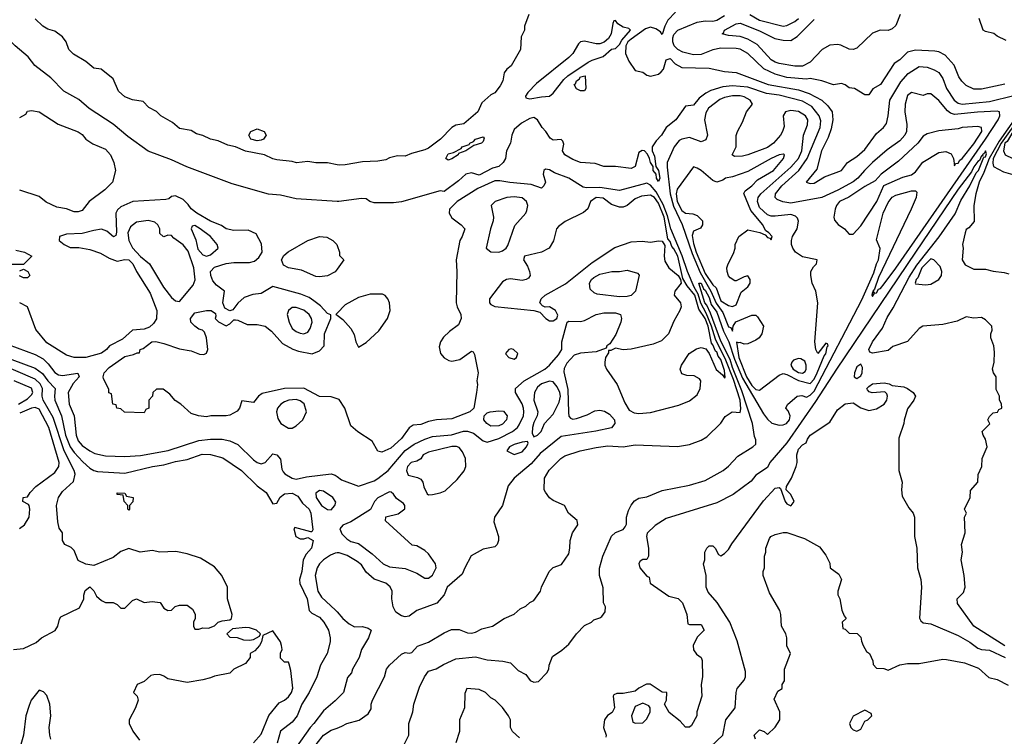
# Model space of a CAD drawing. Header units: inches. Extents: x 1793389 to 1900389, y 320802 to 470796.
# Tile 144 of 256: x 1808370 to 1813427, y 374425 to 378103. Entities that reach past the tile are written whole.
import ezdxf

# ---------------------------------------------------------------- set-up
doc = ezdxf.new("R2010")
doc.units = ezdxf.units.IN
doc.header["$MEASUREMENT"] = 0
doc.layers.add('B8307', color=7, linetype='Continuous')
doc.layers.add('B8317', color=7, linetype='Continuous')

msp = doc.modelspace()

# ---------------------------------------------------------------- linework, layer by layer
at = {"layer": 'B8307', "color": 2}
for points, elevation in [([(1810000, 377170.1), (1809790, 377184.2), (1809710, 377202), (1809648.5, 377208.4), (1809461.4, 377261.4), (1809228.5, 377348.5), (1809150, 377384.2), (1809030, 377429.3), (1808924.6, 377504.6), (1808850, 377567), (1808727.2, 377647.2), (1808673.4, 377693.4), (1808597.1, 377737.1), (1808530, 377804.5), (1808448.4, 377868.4), (1808412.7, 377912.7), (1808346.6, 377970), (1808230, 378089.5), (1808162.3, 378142.3)], 266), ([(1810000, 377359.1), (1809950.9, 377369.1), (1809890, 377369.2), (1809850, 377376), (1809790.9, 377369.1), (1809770, 377376), (1809690, 377384), (1809669.3, 377389.3), (1809628, 377410), (1809530, 377429), (1809478, 377450), (1809439.3, 377459.3), (1809390, 377481.2), (1809349.4, 377489.4), (1809310, 377509), (1809278, 377518), (1809250, 377534), (1809190, 377545.2), (1809155.5, 377575.5), (1809095.3, 377610), (1809072.7, 377632.7), (1809032.9, 377652.9), (1809004, 377684), (1808950, 377692), (1808910, 377706.6), (1808877.2, 377737.2), (1808850, 377799), (1808788.9, 377848.9), (1808750, 377855.3), (1808709.3, 377889.3), (1808646.3, 377926.3), (1808622, 377950), (1808609, 377990), (1808590, 378015.3), (1808550, 378044), (1808514.6, 378054.6), (1808488, 378070), (1808450, 378108)], 262), ([(1808370, 377602), (1808402, 377618), (1808410, 377634), (1808430, 377638), (1808470, 377630.8), (1808567.9, 377567.9), (1808670, 377527.7), (1808690, 377514), (1808710.3, 377490.4), (1808745.3, 377465.3), (1808810, 377439.1), (1808836.3, 377410), (1808854, 377370), (1808862.8, 377330), (1808846.8, 377270), (1808807.7, 377230), (1808727.3, 377170), (1808690, 377124), (1808670, 377117.2), (1808650, 377117.2), (1808610, 377132.7), (1808561.2, 377141.2), (1808506, 377166), (1808470, 377195.3), (1808370, 377228.7)], 266), ([(1810000, 376157.1), (1809970, 376166.6), (1809909.6, 376169.6), (1809830, 376212), (1809730, 376209.7), (1809615.9, 376184.1), (1809596, 376170), (1809570, 376139), (1809510, 376146), (1809498, 376110), (1809486.4, 376093.6), (1809450, 376074), (1809430.6, 376069.4), (1809350.9, 376069.1), (1809330, 376065.2), (1809289.1, 376069.1), (1809250, 376082), (1809198, 376130), (1809168.9, 376148.9), (1809140.4, 376180.4), (1809107.3, 376207.3), (1809072.7, 376207.3), (1809054, 376190), (1809052, 376170), (1809034, 376150), (1809034, 376110), (1809018, 376102), (1809010, 376086), (1808908.4, 376088.4), (1808890, 376106), (1808868.9, 376108.9), (1808866, 376126), (1808848.9, 376128.9), (1808842, 376182), (1808828.4, 376188.4), (1808827.3, 376207.3), (1808800.4, 376260.4), (1808798, 376270), (1808804, 376290), (1808830, 376317.3), (1808910, 376374), (1808955.3, 376384.7), (1808974, 376394), (1808986, 376394), (1808988, 376410), (1809004, 376416), (1809048, 376450), (1809070, 376451), (1809110, 376441), (1809190, 376414), (1809250, 376404), (1809292.9, 376387.1), (1809315.5, 376384.5), (1809329.1, 376390.9), (1809336, 376410), (1809328.7, 376470), (1809319, 376499), (1809309, 376509), (1809290, 376515.3), (1809270, 376529.3), (1809249.6, 376550), (1809247.6, 376570), (1809270, 376598), (1809330, 376610.7), (1809354, 376610), (1809375.3, 376595.3), (1809378, 376582), (1809374, 376570), (1809391.6, 376551.6), (1809430, 376532), (1809450, 376542), (1809470, 376562), (1809478, 376562), (1809490, 376561), (1809538.5, 376538.5), (1809590, 376538), (1809630.4, 376530.4), (1809664, 376504), (1809720.4, 376440.4), (1809772.7, 376412.7), (1809802.4, 376402.4), (1809871.7, 376388.3), (1809910, 376402.8), (1809934, 376430), (1809936, 376490), (1809968.7, 376570), (1809968, 376588), (1809950, 376595.3), (1809914.7, 376634.7), (1809880.5, 376660.5), (1809856.6, 376676.6), (1809814, 376694), (1809670, 376733.2), (1809610, 376697.2), (1809568.1, 376691.9), (1809522.5, 376677.5), (1809490, 376648.7), (1809465.4, 376614.6), (1809450, 376608), (1809422.7, 376622.7), (1809413.2, 376650), (1809421.2, 376710), (1809381, 376741), (1809362, 376762), (1809351.5, 376790), (1809349.7, 376810.3), (1809370, 376832.4), (1809430, 376852.2), (1809470, 376857.1), (1809550, 376856.3), (1809576.2, 376863.8), (1809597.6, 376882.4), (1809616, 376910), (1809612.5, 376952.5), (1809584, 377004), (1809543.1, 377023.1), (1809470, 377021.2), (1809430, 377029.3), (1809406.8, 377046.8), (1809350, 377069.6), (1809279.3, 377110), (1809250, 377132.3), (1809235.5, 377155.5), (1809210, 377180.9), (1809170, 377199), (1809150, 377195.3), (1809136, 377184), (1809119.8, 377180.2), (1808950.7, 377169.3), (1808890, 377142.7), (1808872.7, 377127.3), (1808864, 377110), (1808866.8, 377013.2), (1808863.6, 376996.4), (1808851.6, 376988.4), (1808818.3, 377018.3), (1808790, 377027.3), (1808750, 377022), (1808690, 377006), (1808610, 377002.7), (1808574, 376990), (1808572, 376970), (1808598, 376950), (1808630, 376934), (1808673.2, 376933.2), (1808730, 376923), (1808784.7, 376904.7), (1808830, 376879.1), (1808870, 376864), (1808910, 376872), (1808930, 376871), (1808950.6, 376850), (1808970.5, 376810.5), (1809039.9, 376699.9), (1809074, 376610), (1809071.9, 376568.1), (1809056.7, 376543.3), (1809035.8, 376524.2), (1809010, 376515.1), (1808950, 376509), (1808897.3, 376462.7), (1808830.4, 376429.6), (1808815.5, 376410), (1808790, 376392), (1808710, 376369.6), (1808650, 376368.7), (1808610, 376382), (1808510, 376444), (1808452.5, 376512.5), (1808409.5, 376629.5), (1808370, 376649.4)], 270), ([(1810000, 376822.6), (1809990, 376808.7), (1809950, 376789.2), (1809910, 376782.7), (1809890, 376785.2), (1809817.5, 376817.5), (1809750, 376829.6), (1809724.1, 376844.1), (1809714.7, 376870), (1809726.8, 376893.2), (1809748.1, 376911.9), (1809849.8, 376970.2), (1809910, 376990.3), (1809946.7, 376986.7), (1809978, 376970), (1809998, 376950), (1810000, 376944.3)], 266), ([(1808350, 376921), (1808394, 376910), (1808432, 376890), (1808390, 376846), (1808330, 376846)], 266), ([(1808370, 376814), (1808390, 376822), (1808411.1, 376811.1), (1808422, 376790), (1808410, 376778), (1808390, 376778), (1808368.4, 376788.4)], 266), ([(1810000, 376596.2), (1809994, 376590), (1810000, 376585.8)], 270), ([(1808170, 376488), (1808450, 376384.2), (1808490, 376361.6), (1808516.3, 376336.3), (1808550, 376292), (1808570, 376280.5), (1808590, 376277.4), (1808669.2, 376289.2), (1808675.6, 376270), (1808644.5, 376235.5), (1808619.6, 376190), (1808623.6, 376130), (1808649.6, 376070), (1808660.7, 375970), (1808670, 375941.2), (1808690, 375918), (1808730, 375889.5), (1808756.6, 375876.6), (1808810, 375865.1), (1808910, 375861.6), (1808990, 375866.3), (1809132.1, 375892.1), (1809290, 375943.6), (1809350, 375949.6), (1809410, 375949.5), (1809450, 375940.9), (1809490, 375922.7), (1809570, 375843.7), (1809590, 375829.4), (1809610, 375822.7), (1809630.5, 375829.5), (1809670, 375875.3), (1809690, 375869.2), (1809710, 375848), (1809716.6, 375796.6), (1809722.4, 375782.4), (1809731.6, 375771.6), (1809770, 375749.6), (1809790, 375745.1), (1809843.1, 375756.9), (1809970, 375772.7), (1809990, 375766), (1810000, 375758.5)], 274), ([(1808330, 376359.7), (1808450, 376314.7), (1808487.2, 376287.2), (1808514.3, 376250), (1808552, 376210), (1808548.3, 376170), (1808551.1, 376150), (1808584.4, 376070), (1808605.3, 375970), (1808630, 375911.5), (1808650, 375881.3), (1808694.1, 375834.1), (1808730, 375801.6), (1808750, 375789.5), (1808770, 375784.5), (1808910, 375776), (1809052, 375810), (1809110, 375817.6), (1809170, 375835.1), (1809230, 375845.6), (1809307.5, 375872.5), (1809350, 375871.5), (1809414, 375854), (1809509.6, 375789.6), (1809589.6, 375709.6), (1809635.9, 375675.9), (1809670, 375618), (1809690, 375622), (1809707.7, 375652.3), (1809730.5, 375669.5), (1809770, 375673.3), (1809798, 375658), (1809821.8, 375621.8), (1809857, 375590), (1809864.5, 375570), (1809875.3, 375484.7), (1809870, 375474), (1809866, 375474), (1809783.1, 375496.9), (1809778, 375490), (1809788.7, 375450), (1809810, 375438), (1809830, 375438), (1809850, 375446), (1809878, 375430), (1809868.7, 375390), (1809840.7, 375359.3), (1809826, 375330), (1809818.4, 375270), (1809807, 375230), (1809809.5, 375209.5), (1809845.6, 375130), (1809856, 375070), (1809870, 375056), (1809910, 375037), (1809931.1, 375011.1), (1809955.1, 374970), (1809965.2, 374930), (1809963.7, 374910), (1809949.3, 374850), (1809915.1, 374790), (1809896, 374730), (1809857, 374650), (1809819.5, 374590), (1809795.1, 374530), (1809770, 374497.3), (1809709.7, 374450.3), (1809692.3, 374390)], 278), ([(1808338, 374870), (1808390, 374875.5), (1808454, 374906), (1808482, 374930), (1808551.9, 374968.1), (1808566, 374990), (1808573.6, 375026.4), (1808582, 375038), (1808676.5, 375083.5), (1808699, 375130), (1808699, 375150), (1808706.6, 375173.4), (1808730, 375192), (1808750, 375172), (1808764, 375144), (1808790, 375122), (1808810, 375112), (1808850, 375112), (1808870, 375102), (1808890, 375082), (1808910, 375082), (1808950, 375122), (1808970, 375131), (1809010, 375111.3), (1809050, 375116), (1809090.8, 375110.8), (1809110, 375082), (1809130, 375071.3), (1809150, 375072), (1809169.1, 375090.9), (1809190, 375098), (1809230, 375098), (1809256.9, 375076.9), (1809271.6, 375051.6), (1809271.3, 375028.7), (1809262, 375010), (1809262, 374990), (1809270, 374974), (1809290, 374974), (1809310, 374982), (1809340.4, 374979.6), (1809370, 374991.3), (1809390, 375011), (1809410, 375018), (1809450, 375022), (1809458, 375030), (1809462, 375050), (1809438, 375130), (1809438, 375190), (1809408.7, 375250), (1809370, 375295.3), (1809298.6, 375338.6), (1809230, 375361.2), (1809172.5, 375372.5), (1809090, 375369.2), (1809050, 375379), (1808989.2, 375369.2), (1808930, 375389), (1808890, 375374), (1808850, 375342), (1808750, 375302), (1808710, 375308), (1808670, 375328), (1808650, 375378), (1808633.6, 375393.6), (1808602, 375410), (1808589.2, 375430), (1808589, 375470), (1808573.2, 375493.2), (1808565.6, 375525.6), (1808559.3, 375610), (1808569.5, 375650.5), (1808590, 375681), (1808646.6, 375733.4), (1808655.1, 375770), (1808649.5, 375790), (1808598.8, 375890), (1808541.3, 376061.3), (1808491.3, 376150), (1808485.1, 376170), (1808487.6, 376210), (1808474.7, 376234.7), (1808450, 376257.7), (1808250, 376344)], 282), ([(1808364.5, 376130), (1808410, 376156.5), (1808430, 376177.1), (1808438.3, 376190), (1808430, 376211.5), (1808341.2, 376250)], 286), ([(1808369.3, 375490.7), (1808395.3, 375510), (1808419, 375550), (1808422, 375590), (1808418, 375610), (1808415.3, 375615.3), (1808386, 375630), (1808388, 375650), (1808410, 375654), (1808423.1, 375676.9), (1808452.5, 375707.5), (1808550, 375779.1), (1808571.1, 375808.9), (1808572.8, 375830), (1808520.4, 376010), (1808470, 376103.6), (1808450, 376112.1), (1808430, 376109.7), (1808370, 376083.7)], 286), ([(1810000, 375366), (1809990, 375364.9), (1809965.9, 375354.1), (1809930, 375330.4), (1809909.6, 375310), (1809897.6, 375290), (1809887.8, 375250), (1809901.6, 375170), (1809919.3, 375139.3), (1809992.7, 375072.7), (1810000, 375064.2)], 274), ([(1809570, 374391), (1809610, 374436), (1809650, 374532), (1809702.9, 374597.1), (1809730, 374610.8), (1809750, 374627.3), (1809766, 374650), (1809772.3, 374672.3), (1809763.1, 374763.1), (1809754.6, 374794.6), (1809750, 374806), (1809730, 374806), (1809710, 374826), (1809708.9, 374851.1), (1809718, 374870), (1809715.3, 374890), (1809708.7, 374910), (1809670, 374966), (1809618, 374942), (1809612, 374910), (1809602, 374890), (1809576.9, 374863.1), (1809554, 374850), (1809554, 374830), (1809530, 374798), (1809470, 374768.7), (1809450, 374749), (1809370, 374734), (1809350, 374724), (1809310, 374714), (1809230, 374701.2), (1809130, 374719), (1809110, 374734), (1809090, 374742), (1809059.6, 374740.4), (1809043.6, 374736.4), (1809010, 374706), (1808974, 374690), (1808954, 374650), (1808974, 374630), (1808978, 374610), (1808964.7, 374570), (1808932, 374510), (1808932, 374490), (1808951.1, 374451.1), (1808985.4, 374405.4)], 282), ([(1808530.6, 374410.6), (1808524, 374430), (1808520.7, 374470), (1808530.7, 374530), (1808524.7, 374590), (1808510, 374634), (1808492.7, 374652.7), (1808470, 374662), (1808428.7, 374610), (1808418, 374582), (1808401.2, 374530), (1808389.3, 374430), (1808372.7, 374370)], 278), ([(1810000, 374616.3), (1809990, 374606), (1809930, 374556), (1809880.9, 374490), (1809860.9, 374470), (1809791.8, 374370)], 274), ([(1810000, 373997.4), (1809927.2, 374087.2), (1809884.8, 374124.8), (1809857, 374177), (1809846, 374210), (1809842, 374242), (1809845.1, 374290), (1809856.1, 374323.9), (1809897, 374390), (1809930, 374430.4), (1809970, 374455.5), (1810000, 374466.8)], 270)]:
    msp.add_lwpolyline(points, dxfattribs=dict(at, elevation=elevation))
for points, elevation in [([(1809590, 377482), (1809557.2, 377490), (1809546.6, 377510), (1809557.2, 377530), (1809590, 377543), (1809626, 377530), (1809636.3, 377510), (1809622.8, 377490), (1809610, 377484.7)], 258), ([(1809030, 377072.3), (1808970, 377064.5), (1808939.5, 377040.5), (1808926, 377010), (1808930.3, 376970), (1808950, 376933), (1808990, 376887.4), (1809037.3, 376850), (1809108.5, 376730), (1809150, 376677.3), (1809170, 376660.7), (1809190, 376656), (1809260.1, 376739.9), (1809271.5, 376768.5), (1809265.1, 376830), (1809234.5, 376914.5), (1809210, 376947.8), (1809161.7, 376981.7), (1809150, 376995.3), (1809130, 376998), (1809110, 376988), (1809106, 376990), (1809090, 377006), (1809089, 377030), (1809079, 377050), (1809063.7, 377063.7)], 274), ([(1809270, 377046.6), (1809256, 377044), (1809250.7, 377030), (1809274.1, 376974.1), (1809284.8, 376924.8), (1809310, 376895.8), (1809330, 376890.3), (1809350, 376896.4), (1809389.3, 376930), (1809383.7, 376950), (1809349.5, 376990), (1809297, 377030)], 274), ([(1809790, 376626.6), (1809770, 376625.2), (1809751, 376610), (1809744, 376590), (1809753.4, 376550), (1809770, 376518.8), (1809790, 376502), (1809810, 376494), (1809830, 376490.7), (1809850, 376498.8), (1809862, 376518), (1809871.5, 376550), (1809869.4, 376570), (1809857, 376590), (1809830, 376611.8)], 274), ([(1809790, 376152.8), (1809752, 376150), (1809730, 376142), (1809710.8, 376130), (1809694, 376110), (1809688, 376090), (1809695.9, 376055.9), (1809710.6, 376030.6), (1809750, 376006.8), (1809770, 376007.3), (1809790, 376018.8), (1809824, 376050), (1809843.7, 376090), (1809831, 376131), (1809810, 376147)], 274), ([(1808930, 375586), (1808926, 375590), (1808926, 375610), (1808906, 375630), (1808902, 375662), (1808870, 375666), (1808870, 375674), (1808910, 375672), (1808918, 375658), (1808952, 375650), (1808951.6, 375628.4), (1808934, 375610), (1808934, 375590)], 278), ([(1809910, 375686), (1809890, 375673.2), (1809893.4, 375650), (1809919.1, 375610), (1809950, 375588.2), (1809970, 375587.3), (1809989.2, 375610), (1809992.9, 375627.1), (1809979, 375650), (1809930, 375682.7)], 278), ([(1809530, 374984), (1809463.6, 374976.4), (1809434, 374950), (1809450, 374934), (1809487.3, 374932.7), (1809519.6, 374919.6), (1809550, 374918), (1809570, 374922), (1809602, 374938), (1809606, 374950), (1809586, 374970), (1809550, 374982)], 282)]:
    msp.add_lwpolyline(points, close=True, dxfattribs=dict(at, elevation=elevation))
at = {"layer": 'B8317', "color": 2}
for points, elevation in [([(1810984.7, 378130), (1810962, 378070), (1810962, 378050), (1810945.4, 378014.6), (1810942, 377950), (1810894, 377866), (1810871, 377849), (1810858, 377830), (1810851, 377790), (1810836.8, 377763.2), (1810810, 377728.7), (1810790, 377718), (1810743.5, 377676.5), (1810722, 377630), (1810650.4, 377569.6), (1810610, 377562), (1810590, 377549.4), (1810530.3, 377489.7), (1810470, 377443.7), (1810450, 377434.5), (1810382.8, 377417.2), (1810350, 377402.7), (1810310, 377404), (1810270, 377394), (1810250, 377384), (1810210, 377377.2), (1810130, 377373.2), (1810041.4, 377358.6), (1810010, 377357), (1810000, 377359.1)], 262), ([(1811737.1, 378142.9), (1811699.1, 378100.9), (1811683.6, 378070), (1811670, 378026.8), (1811660.5, 378040.5), (1811637.2, 378057.2), (1811610, 378065.3), (1811584, 378056), (1811510, 378002.8), (1811493.7, 377990), (1811482.3, 377970), (1811481.6, 377930), (1811497.6, 377890), (1811530, 377842.7), (1811570, 377834), (1811590, 377819), (1811610, 377814), (1811650, 377824), (1811664.5, 377835.5), (1811676, 377850), (1811690, 377898), (1811710, 377904), (1811737, 377877), (1811770, 377857.2), (1811910, 377855.1), (1811990, 377837), (1812050, 377832), (1812214, 377770), (1812370, 377744), (1812425.2, 377725.2), (1812489.7, 377689.7), (1812521, 377661), (1812542.7, 377630), (1812545.6, 377590), (1812536.6, 377543.4), (1812521.3, 377498.7), (1812488, 377430), (1812463.1, 377336.9), (1812409, 377270), (1812430, 377262), (1812450, 377264), (1812502.8, 377297.2), (1812590, 377329.3), (1812621, 377370), (1812670, 377401.2), (1812710, 377437.2), (1812770, 377519), (1812806, 377550), (1812821, 377570), (1812830.5, 377609.5), (1812839.3, 377690), (1812895.8, 377784.2), (1812932.8, 377827.2), (1812990, 377863.6), (1813030, 377860.5), (1813066.7, 377846.7), (1813090, 377832.3), (1813110, 377801.2), (1813129.6, 377750), (1813169.6, 377690), (1813190, 377675.6), (1813210, 377669.7), (1813350, 377682.6), (1813474.7, 377714.7)], 262), ([(1812892.4, 378130), (1812870, 378074), (1812850, 378056), (1812830, 378048.7), (1812789.1, 378049.1), (1812750, 378033.6), (1812670, 377957), (1812649.6, 377949.6), (1812630, 377952), (1812587.1, 377972.9), (1812570, 377976), (1812530, 377971.8), (1812490.3, 377949.7), (1812430, 377885.6), (1812390, 377865.1), (1812350, 377865.1), (1812270, 377878), (1812250, 377885.1), (1812230, 377897.6), (1812156.8, 377976.8), (1812110, 378003.6), (1812070, 378017), (1812010, 378021.6), (1811978, 378030), (1811984.7, 378035.3), (1811989.2, 378050), (1812050, 378082), (1812070, 378084.9), (1812170, 378046.7), (1812247.7, 378007.7), (1812290, 377998), (1812330, 377997), (1812362.6, 378017.4), (1812450, 378104.2)], 254), ([(1812120.5, 378130), (1812170, 378101.1), (1812290, 378070.6), (1812310, 378073.4), (1812350, 378093.4), (1812369.3, 378110)], 258), ([(1813430, 377771.8), (1813310, 377747.3), (1813270, 377746.6), (1813230, 377765.2), (1813207.7, 377787.7), (1813192.7, 377810), (1813169.4, 377870), (1813122, 377922), (1813090, 377938), (1813070, 377942), (1812970, 377947.3), (1812930, 377936), (1812890, 377897.2), (1812861.1, 377878.9), (1812790.8, 377770), (1812750.8, 377749.2), (1812730, 377718), (1812710, 377718), (1812658, 377750), (1812630, 377754), (1812610, 377769), (1812590, 377776), (1812550, 377769.3), (1812490, 377789.3), (1812430, 377800.9), (1812410, 377798.4), (1812310, 377806.3), (1812250, 377823), (1812191.1, 377851.1), (1812109, 377930), (1812070, 377951.3), (1812050, 377955.8), (1811970, 377958), (1811930, 377948.3), (1811870, 377925.1), (1811830, 377923.1), (1811776.4, 377936.4), (1811750, 377949.7), (1811731.1, 377970), (1811723.8, 377990), (1811723.5, 378010), (1811730, 378027.7), (1811750, 378050.4), (1811850, 378090.4), (1811890, 378098), (1811930, 378096.4), (1811950, 378100.4), (1811990, 378125.5)], 258), ([(1813436, 377996), (1813390, 378019), (1813372.7, 378032.7), (1813330, 378042), (1813318, 378050), (1813298, 378110)], 254), ([(1810328.4, 374351.6), (1810368.7, 374430), (1810369.1, 374490.9), (1810388.7, 374550), (1810394, 374590), (1810423.2, 374676.8), (1810449.2, 374730), (1810470, 374758.8), (1810509.3, 374770.7), (1810546.6, 374793.4), (1810610, 374822), (1810710, 374833.4), (1810770, 374817.3), (1810850.6, 374810.6), (1810890, 374801), (1810930, 374762), (1810970, 374742), (1810991.1, 374711.1), (1811010, 374702), (1811034.6, 374705.4), (1811078, 374750), (1811088, 374770), (1811088.7, 374790), (1811105.6, 374834.4), (1811153.6, 374866.4), (1811190, 374898), (1811229.4, 374950.6), (1811270, 374994), (1811306, 375010), (1811318, 375022), (1811350, 375032), (1811360.4, 375039.6), (1811376.4, 375063.6), (1811378, 375090), (1811368.7, 375110), (1811367.3, 375187.3), (1811348, 375250), (1811348.4, 375288.4), (1811364, 375350), (1811410, 375451.3), (1811430, 375471), (1811470, 375486.8), (1811480.2, 375499.8), (1811486.3, 375513.7), (1811487, 375550), (1811496.6, 375583.4), (1811510, 375611.3), (1811526.8, 375633.2), (1811550, 375646.8), (1811590, 375654.8), (1811670, 375686.8), (1811810, 375714), (1811890, 375737.3), (1811982, 375790), (1812010, 375811), (1812058, 375862), (1812135.3, 375910), (1812150, 375924.7), (1812150, 375946), (1812143.3, 375963.3), (1812133.3, 376030), (1812078.9, 376198.9), (1812030, 376318), (1812018.8, 376358.8), (1811970, 376452.8), (1811917.2, 376597.2), (1811898.5, 376638.5), (1811887.9, 376650), (1811858, 376750), (1811870, 376751.5), (1811881, 376721), (1811890, 376714.6), (1811910, 376678), (1811921.7, 376641.7), (1811950, 376602.6), (1811983.7, 376503.7), (1812011.7, 376450), (1812040.7, 376360.7), (1812082.7, 376262.7), (1812190, 376079.5), (1812210, 376052.7), (1812232.8, 376032.8), (1812270, 376022), (1812290, 376022.8), (1812308.8, 376031.2), (1812323.5, 376050), (1812327.1, 376070), (1812316.3, 376096.3), (1812305.2, 376110), (1812312.7, 376127.3), (1812362, 376170), (1812386.6, 376173.4), (1812410, 376164.9), (1812430, 376175.6), (1812450, 376196.5), (1812694.2, 376665.8), (1812756, 376804), (1812769.5, 376850.5), (1812781.2, 376870), (1812788.4, 376928.4), (1812770, 376974), (1812803.6, 377110), (1812830, 377164.9), (1812850, 377192.7), (1812870, 377202.4), (1812950, 377224), (1812970, 377224.7), (1812977.3, 377217.3), (1812973.4, 377190), (1812947.7, 377130), (1812780.5, 376779.5), (1812759.8, 376720.2), (1812752, 376710), (1812758, 376702), (1812750, 376706), (1812746.8, 376690), (1812750, 376682), (1812760.2, 376699.8), (1812770, 376701), (1812780.7, 376719.3), (1812790, 376724), (1812810, 376748), (1812870, 376828.4), (1813330.4, 377489.6), (1813394.2, 377590), (1813403.6, 377610), (1813402, 377630), (1813390, 377633.3), (1813288.3, 377628.3), (1813170, 377617.4), (1813150, 377623.6), (1813134.7, 377634.7), (1813090, 377689.2), (1813050, 377722), (1813030, 377722), (1813010, 377714), (1812950, 377729.2), (1812930, 377714), (1812917.1, 377670), (1812915.5, 377630), (1812925.8, 377565.8), (1812923.8, 377530), (1812914.9, 377510), (1812890, 377482), (1812825.1, 377434.9), (1812750, 377369.6), (1812708.2, 377330), (1812674.4, 377290), (1812650, 377271.5), (1812572, 377228), (1812490, 377191.1), (1812330, 377162.2), (1812288.3, 377168.3), (1812260.1, 377180.1), (1812249.4, 377190), (1812251.8, 377210), (1812284.2, 377250), (1812371.4, 377328.6), (1812414.7, 377390), (1812481.5, 377550), (1812484.6, 377584.6), (1812475.8, 377610), (1812437.5, 377657.5), (1812390, 377684.4), (1812270, 377716.4), (1812205.3, 377725.3), (1812110, 377756.8), (1812030, 377764.7), (1811980.5, 377759.5), (1811919.9, 377740.1), (1811893.3, 377726.7), (1811859.9, 377700.1), (1811830, 377665.2), (1811790, 377659), (1811738.8, 377590), (1811690.5, 377549.5), (1811666.8, 377510), (1811638.4, 377481.6), (1811618.8, 377450), (1811618.8, 377430), (1811630, 377402), (1811637.3, 377350), (1811651.3, 377330), (1811657.6, 377290), (1811650, 377273.2), (1811640.7, 377290), (1811639, 377310), (1811623.6, 377330), (1811622.7, 377350), (1811609.4, 377370), (1811605.2, 377390), (1811593.6, 377413.6), (1811578, 377430), (1811567.3, 377432.7), (1811550, 377422), (1811530.7, 377350), (1811510, 377339), (1811430, 377349.2), (1811370, 377349.2), (1811326, 377366), (1811249.5, 377369.5), (1811210, 377385.2), (1811169.2, 377410), (1811157.2, 377430), (1811164, 377464), (1811159.3, 377479.3), (1811150, 377488.7), (1811110, 377485.2), (1811094.8, 377494.8), (1811072.3, 377530), (1811052.7, 377550), (1811030, 377589), (1811010, 377601.2), (1810990, 377596), (1810947.3, 377572.7), (1810910, 377539.3), (1810897.1, 377510), (1810890.6, 377470), (1810870.6, 377430), (1810864.9, 377390), (1810853.4, 377370), (1810830.8, 377350), (1810798.8, 377341.2), (1810730, 377306), (1810690, 377317), (1810661, 377310), (1810624.1, 377275.9), (1810550, 377222), (1810530, 377224), (1810330, 377168.3), (1810290, 377163), (1810190, 377163.7), (1810168.7, 377170), (1810150, 377184), (1810125.6, 377185.6), (1810009.5, 377169.5), (1810000, 377170.1)], 266), ([(1813534.3, 377670), (1813399.7, 377480.3), (1813349, 377391), (1813321.8, 377318.2), (1813297.7, 377270), (1813280.7, 377210), (1813270.8, 377150), (1813272, 377068), (1813244.7, 377035.3), (1813230, 377026), (1813224.7, 377010), (1813211.3, 376950), (1813214.8, 376930), (1813210.9, 376870.9), (1813225.8, 376845.8), (1813270, 376822.8), (1813330, 376822), (1813370, 376812.2), (1813426, 376806), (1813450, 376798)], 266), ([(1813510, 377608.5), (1813411, 377470), (1813369.1, 377390), (1813367.5, 377367.5), (1813370.7, 377350), (1813422.8, 377322.8), (1813470, 377308)], 270), ([(1813430, 374888.5), (1813270, 374990.8), (1813186.4, 375106.4), (1813184.7, 375130), (1813217.3, 375162.7), (1813226, 375190), (1813221, 375250), (1813204.7, 375330), (1813211.3, 375370), (1813206, 375410), (1813224.7, 375470), (1813222, 375550), (1813232, 375570), (1813222, 375590), (1813252, 375650), (1813252.7, 375687.3), (1813291.1, 375728.9), (1813291.6, 375768.4), (1813311.3, 375810), (1813312, 375850), (1813338, 375910), (1813330.8, 375950.8), (1813318, 375970), (1813312, 375990), (1813351.6, 376028.4), (1813342, 376050), (1813350, 376066), (1813370, 376086), (1813391.6, 376088.4), (1813398, 376102), (1813414, 376110), (1813411.6, 376131.6), (1813402, 376150), (1813402, 376170), (1813385.4, 376205.4), (1813384.7, 376270), (1813371.3, 376290), (1813366, 376310), (1813374.4, 376345.6), (1813376, 376396), (1813372, 376430), (1813358, 376470), (1813358, 376490), (1813364.7, 376510), (1813362, 376530), (1813330, 376562), (1813310, 376574), (1813270, 376572), (1813230, 376578), (1813184, 376556), (1813110, 376538.8), (1813008, 376530), (1812990, 376518), (1812930, 376451), (1812854.6, 376425.4), (1812830, 376404.7), (1812750, 376390.8), (1812736, 376396), (1812730.8, 376410), (1812750, 376449.3), (1812800.7, 376519.3), (1812825.1, 376574.9), (1812855.6, 376624.4), (1812938.3, 376781.7), (1812976.6, 376843.4), (1813091.8, 376988.2), (1813173.5, 377106.5), (1813204, 377176), (1813250.1, 377249.9), (1813282, 377318), (1813293.4, 377330), (1813321.7, 377398.3), (1813330, 377399.6), (1813334.8, 377414.8), (1813330.5, 377430.5), (1813323.9, 377416.1), (1813315.1, 377410), (1813316.5, 377403.5), (1813310, 377404.9), (1813299.8, 377380.2), (1813290, 377375.3), (1813270, 377348), (1813257.2, 377322.8), (1813190, 377232.9), (1812969.8, 376910), (1812564.7, 376310), (1812457.3, 376142.7), (1812310, 375930.8), (1812222, 375830), (1812210, 375804.7), (1812150, 375764.7), (1812126.3, 375733.7), (1812034.8, 375665.2), (1811950, 375624), (1811690, 375542.8), (1811632.9, 375507.1), (1811593.2, 375466.8), (1811589.5, 375450.5), (1811599.3, 375390), (1811599, 375350), (1811590, 375332), (1811570, 375332), (1811556.4, 375323.6), (1811549, 375311), (1811555.3, 375290), (1811590, 375246), (1811602, 375242), (1811608, 375210), (1811704.1, 375144.1), (1811751.7, 375131.7), (1811774, 375110), (1811795.3, 375050), (1811802, 375002), (1811810, 374998), (1811870, 374998), (1811886, 374970), (1811850, 374934), (1811828.7, 374890), (1811830, 374868), (1811846, 374846), (1811869, 374829), (1811874.6, 374814.6), (1811877.2, 374730), (1811869, 374690), (1811874, 374630), (1811848, 374550), (1811848, 374530), (1811820.4, 374479.6), (1811810, 374472), (1811790, 374472), (1811762, 374502), (1811706, 374546), (1811682, 374590), (1811692, 374610), (1811694, 374650), (1811670, 374652), (1811608.4, 374691.6), (1811588.4, 374691.6), (1811550, 374672), (1811530, 374656), (1811470, 374644.7), (1811436.4, 374643.6), (1811422, 374638), (1811418, 374630), (1811425.2, 374570), (1811412.5, 374547.5), (1811389, 374531), (1811374, 374510), (1811368.7, 374470), (1811382, 374430), (1811380.4, 374419.6)], 262), ([(1810000, 374466.8), (1810024.1, 374475.9), (1810050, 374490.8), (1810112.9, 374507.1), (1810160.4, 374539.6), (1810174.6, 374565.4), (1810175.3, 374590), (1810182, 374610), (1810244, 374730), (1810254, 374770), (1810269, 374790), (1810330, 374846), (1810350, 374854.8), (1810370, 374851), (1810384.7, 374855.3), (1810412.5, 374887.5), (1810470, 374907.3), (1810550, 374956), (1810587, 374973), (1810627, 374973), (1810670, 374956.3), (1810690, 374954), (1810710, 374958.8), (1810744.1, 374975.9), (1810798, 374990), (1810858, 375030), (1810910, 375051.3), (1810940.2, 375079.8), (1810970, 375092), (1810989.1, 375110.9), (1811010, 375122), (1811044, 375170), (1811049.3, 375190.7), (1811089, 375270), (1811110, 375291), (1811152.9, 375307.1), (1811190, 375362), (1811196, 375390), (1811197.2, 375430), (1811209.2, 375470), (1811237.2, 375510), (1811232.7, 375532.7), (1811188.7, 375570), (1811168.7, 375608.7), (1811110, 375635.3), (1811090, 375649), (1811070, 375678), (1811064, 375690), (1811066, 375750), (1811089.5, 375790.5), (1811149, 375850), (1811170, 375864), (1811248, 375890), (1811330, 375907.3), (1811390, 375916), (1811470, 375911), (1811530, 375921), (1811748.4, 375911.6), (1811810, 375922), (1811870, 375944.7), (1811898, 375962), (1811970, 376032), (1811993.6, 376066.4), (1812029.2, 376090.8), (1812070, 376086.8), (1812073.6, 376106.4), (1812070.5, 376150), (1812035.6, 376255.6), (1811996, 376356), (1811943.7, 376463.7), (1811923.5, 376530), (1811896.2, 376596.2), (1811868.5, 376648.5), (1811854, 376694), (1811833.7, 376730), (1811799.3, 376810), (1811771.6, 376891.6), (1811713.7, 377030), (1811696.8, 377096.8), (1811674.7, 377154.7), (1811639.2, 377219.2), (1811610, 377254.7), (1811590, 377263.6), (1811450, 377226.3), (1811350, 377241.7), (1811280.1, 377240.1), (1811263.8, 377243.8), (1811190, 377289.4), (1811117, 377317), (1811090, 377333.2), (1811070, 377335.3), (1811062, 377330), (1811058, 377310), (1811070.9, 377269.1), (1811062, 377250), (1811050, 377238), (1810997, 377257), (1810887, 377267), (1810836.5, 377276.5), (1810810, 377276.2), (1810722.7, 377237.3), (1810616.3, 377170), (1810577.3, 377130), (1810574.8, 377110), (1810590, 377086), (1810638, 377050), (1810656, 377030), (1810642.8, 376990), (1810630.8, 376970), (1810610.8, 376870), (1810614.8, 376810), (1810611, 376650), (1810616, 376630), (1810636, 376590), (1810638, 376570), (1810622.8, 376537.2), (1810576.7, 376503.3), (1810546.6, 376473.4), (1810530.6, 376450), (1810523.4, 376423.4), (1810530.7, 376390), (1810550, 376366.8), (1810573.2, 376353.2), (1810590, 376350.6), (1810630, 376359.1), (1810690, 376402), (1810698, 376398), (1810705.4, 376385.4), (1810724.7, 376290), (1810718, 376250), (1810721, 376230), (1810716, 376190), (1810702, 376110), (1810682, 376090), (1810590, 376054), (1810510, 376049.2), (1810470, 376041.2), (1810430, 376026), (1810390, 376021.2), (1810370, 376009), (1810330, 375952.7), (1810276.5, 375903.5), (1810230, 375884), (1810208.7, 375888.7), (1810180.2, 375940.2), (1810107.2, 375987.2), (1810070, 376019), (1810039.3, 376110), (1810010, 376154), (1810000, 376157.1)], 270), ([(1810000, 376944.3), (1810012, 376910), (1810012.7, 376892.7), (1810034, 376870), (1810000, 376822.6)], 266), ([(1810000, 376585.8), (1810030, 376564.7), (1810070, 376518), (1810087.9, 376487.9), (1810096, 376450), (1810110, 376422), (1810150, 376446.8), (1810213.6, 376506.4), (1810258.4, 376570), (1810272.3, 376610), (1810269.5, 376649.5), (1810261.2, 376670), (1810247, 376687), (1810234, 376694), (1810170, 376694), (1810110, 376677), (1810041.1, 376638.9), (1810000, 376596.2)], 270), ([(1810000, 375758.5), (1810022, 375742), (1810110, 375709.5), (1810190, 375736.2), (1810210, 375747.3), (1810261.6, 375790), (1810350, 375891.5), (1810395.9, 375924.1), (1810450, 375949.7), (1810490, 375963), (1810587.7, 375972.3), (1810650, 375991.3), (1810670, 375991.6), (1810701.4, 375981.4), (1810750, 375941.2), (1810770, 375935.1), (1810830, 375953.7), (1810900.5, 375990), (1810926, 376010), (1810935.8, 376024.2), (1810956.5, 376070), (1810959.5, 376090), (1810958, 376110), (1810950, 376130.8), (1810916, 376190), (1810916, 376210), (1810961, 376250), (1811066.8, 376310), (1811091, 376330), (1811136.3, 376383.7), (1811154.8, 376410), (1811154.8, 376450), (1811182, 376550), (1811190, 376555.3), (1811250, 376554), (1811270, 376559), (1811330, 376589.3), (1811370, 376598), (1811430, 376599.3), (1811455.3, 376590), (1811461.2, 376570), (1811457.2, 376550), (1811432, 376488), (1811400.4, 376439.6), (1811386, 376430), (1811382, 376418), (1811330, 376398), (1811250, 376390.8), (1811218, 376382), (1811179.3, 376340.7), (1811166.6, 376313.4), (1811164.8, 376295.2), (1811185.8, 376205.8), (1811187.7, 376087.7), (1811190, 376068), (1811198, 376058), (1811210, 376053.2), (1811230, 376056), (1811284.7, 376075.3), (1811324.1, 376095.9), (1811350, 376099.5), (1811374, 376094), (1811398.4, 376078.4), (1811425.2, 376050), (1811426, 376030), (1811410, 376008.4), (1811329.4, 375990.6), (1811150, 375964), (1811043.3, 375876.7), (1810996.8, 375823.2), (1810909.2, 375750), (1810879, 375710), (1810849, 375610), (1810809.2, 375550), (1810805.2, 375525.2), (1810828.7, 375450), (1810828.7, 375430), (1810822, 375410), (1810810, 375398), (1810750, 375384.7), (1810689.3, 375350.7), (1810655.3, 375290), (1810643.1, 375256.9), (1810565.2, 375190), (1810549.2, 375150.8), (1810512.5, 375107.5), (1810410, 375070.6), (1810370, 375042), (1810350, 375038), (1810330, 375042.4), (1810301.7, 375061.7), (1810288.7, 375088.7), (1810282, 375130), (1810282.8, 375170), (1810272.7, 375192.7), (1810250, 375210.5), (1810190.6, 375230.6), (1810150, 375266.8), (1810125.5, 375305.5), (1810102.8, 375322.8), (1810052.6, 375352.6), (1810010, 375367), (1810000, 375366)], 274), ([(1811917.2, 374370), (1811981.2, 374430), (1811996, 374510), (1812044, 374570), (1812049, 374650), (1812055.3, 374670), (1812090, 374712), (1812097.2, 374730), (1812096.6, 374756.6), (1812054.8, 374914.8), (1812017.2, 375010), (1811951.7, 375111.7), (1811905.1, 375165.1), (1811896, 375190), (1811895.3, 375250), (1811882, 375310), (1811888, 375330), (1811888, 375370), (1811898, 375390), (1811910, 375402), (1811930, 375402), (1811942, 375390), (1811958, 375358), (1811970, 375351.3), (1811990, 375362.8), (1812010, 375384), (1812026.6, 375413.4), (1812190, 375634), (1812250, 375698), (1812270, 375702), (1812276.9, 375696.9), (1812300.7, 375630), (1812310, 375618.8), (1812330, 375608.5), (1812332.7, 375610), (1812346.6, 375630), (1812330, 375665.2), (1812306, 375690), (1812307.3, 375707.3), (1812334, 375750), (1812357.2, 375810), (1812362, 375830), (1812361.2, 375870), (1812370, 375898), (1812390, 375921), (1812409.1, 375930.9), (1812415.3, 375950), (1812430, 375971), (1812530, 376037.3), (1812570, 376101), (1812610, 376130.8), (1812650, 376136), (1812690.3, 376110.3), (1812730, 376097.1), (1812770, 376106), (1812809.4, 376130), (1812822.9, 376150), (1812826.6, 376170), (1812822.7, 376182.7), (1812812.9, 376192.9), (1812748.2, 376188.2), (1812732.9, 376192.9), (1812723.2, 376203.2), (1812721.2, 376210), (1812730, 376221), (1812750, 376234), (1812810, 376238.8), (1812834.8, 376234.8), (1812850, 376224.7), (1812910, 376218.8), (1812930, 376210.8), (1812958, 376190), (1812971.3, 376170), (1812962, 376150), (1812930, 376106), (1812911.6, 376048.4), (1812911.3, 376030), (1812885.4, 375954.6), (1812884.7, 375790), (1812902, 375730), (1812898, 375690), (1812902, 375658), (1812936.9, 375596.9), (1812958, 375570), (1812964.7, 375550), (1812966, 375450), (1812978, 375390), (1812981, 375290), (1812998, 375230), (1813001, 375190), (1812991, 375031), (1812998, 375018), (1813010, 375006.8), (1813050, 375002.8), (1813190, 374941.6), (1813250, 374908.4), (1813290, 374877), (1813310, 374870.3), (1813350, 374866.4), (1813430.7, 374830)], 258), ([(1812148, 374410), (1812142, 374430), (1812170, 374458), (1812194, 374450), (1812210, 374434), (1812250, 374472), (1812273.2, 374510), (1812274, 374550), (1812244.7, 374615.3), (1812263.1, 374656.9), (1812286, 374670), (1812286, 374690), (1812298, 374710), (1812298, 374770), (1812328, 374850), (1812308.9, 374888.9), (1812309, 374930), (1812304, 374950), (1812282, 374990), (1812279, 375050), (1812273.2, 375070), (1812220.4, 375160.4), (1812188.7, 375250), (1812188.7, 375270), (1812195.3, 375290), (1812195.3, 375350), (1812202, 375370), (1812202, 375390), (1812220.2, 375439.8), (1812228, 375450), (1812250, 375461), (1812290, 375471.3), (1812310, 375471.3), (1812399.6, 375439.6), (1812478, 375398), (1812510, 375354), (1812530, 375314), (1812532, 375290), (1812576.8, 375256.8), (1812591, 375230), (1812571.3, 375170), (1812571.6, 375151.6), (1812582, 375130), (1812592.7, 375072.7), (1812603.6, 375043.6), (1812614, 375030), (1812594, 375010), (1812598, 374978), (1812610, 374974), (1812630, 374954), (1812671.6, 374951.6), (1812690, 374934), (1812692.7, 374912.7), (1812702, 374890), (1812719.6, 374859.6), (1812734, 374850), (1812751.6, 374811.6), (1812752.7, 374792.7), (1812770, 374774), (1812807.3, 374772.7), (1812830, 374764.7), (1812890, 374791.3), (1812930, 374798), (1812990, 374798), (1813110, 374820.7), (1813130, 374818.8), (1813221.4, 374801.4), (1813294.4, 374774.4), (1813347.1, 374727.1), (1813390, 374716), (1813447.1, 374687.1)], 254), ([(1810000, 375064.2), (1810030, 375029.3), (1810061.2, 375001.2), (1810090, 374986), (1810130, 374989), (1810160.2, 374980.2), (1810175.3, 374970), (1810161.2, 374930), (1810125.2, 374870), (1810112.7, 374830), (1810079, 374770), (1810074, 374750), (1810053.6, 374726.4), (1810032.7, 374650), (1810000, 374616.3)], 274), ([(1810937.5, 374417.5), (1810901, 374450), (1810890.8, 374470), (1810891, 374510), (1810881, 374530), (1810850, 374572), (1810812, 374610), (1810790, 374622), (1810762, 374650), (1810730, 374664.7), (1810666, 374670), (1810656.4, 374643.6), (1810654, 374570), (1810628.7, 374510), (1810629, 374450), (1810609.4, 374390.6)], 262)]:
    msp.add_lwpolyline(points, dxfattribs=dict(at, elevation=elevation))
for points, elevation in [([(1811430, 378099), (1811422, 378098), (1811415.3, 378084.7), (1811406.9, 378030), (1811393.6, 378006.4), (1811371.3, 377988.7), (1811350, 377979.2), (1811330, 377978.7), (1811270, 377992.7), (1811250, 377989.2), (1811239.8, 377980.2), (1811210.5, 377930), (1811190.5, 377910), (1811023.4, 377776.6), (1810979.1, 377730), (1810967.3, 377710), (1810970, 377702), (1810990, 377697.3), (1811050, 377706.8), (1811090, 377710.7), (1811110, 377726.8), (1811164.2, 377795.8), (1811185.3, 377814.7), (1811290, 377885), (1811310, 377895.9), (1811366.2, 377913.8), (1811408.6, 377951.4), (1811430, 377955.8), (1811450, 377975.8), (1811461.8, 377998.3), (1811506, 378050), (1811498.7, 378058.7), (1811470, 378065.6), (1811442.3, 378082.3)], 266), ([(1811250, 377738), (1811230, 377748), (1811218, 377770), (1811225.2, 377774.8), (1811229.3, 377790), (1811242.5, 377797.5), (1811249.5, 377810), (1811274.8, 377814.8), (1811278, 377750), (1811270, 377738)], 262), ([(1812070, 377712.6), (1812030, 377712.6), (1811990, 377704), (1811966.4, 377693.6), (1811906.7, 377650), (1811893.9, 377626.1), (1811887.6, 377590), (1811902, 377510), (1811894, 377486), (1811870, 377477.2), (1811810, 377498), (1811770, 377489.5), (1811757.6, 377482.4), (1811730.6, 377450), (1811695.5, 377370), (1811694.4, 377345.6), (1811710.2, 377209.8), (1811726.9, 377146.9), (1811772.4, 377052.4), (1811823.4, 376903.4), (1811864.9, 376804.9), (1811918.9, 376710), (1811947.4, 376647.4), (1811980.6, 376600.6), (1812010, 376526), (1812022.8, 376522.8), (1812030, 376504.7), (1812034, 376530), (1812047.1, 376552.9), (1812130, 376587.3), (1812150, 376586), (1812158.5, 376578.5), (1812190.6, 376530), (1812182, 376490), (1812166.8, 376470), (1812150, 376458), (1812110, 376439.5), (1812090, 376438.4), (1812070, 376446.6), (1812064, 376444), (1812052, 376448), (1812063.6, 376370), (1812103.3, 376270), (1812130, 376226), (1812150, 376204.9), (1812170, 376202), (1812270, 376278.8), (1812290, 376287.3), (1812310, 376282.4), (1812370, 376251.3), (1812430, 376235.3), (1812450, 376257.6), (1812466, 376290), (1812501.7, 376378.3), (1812510, 376387.3), (1812516.5, 376423.5), (1812522, 376430), (1812519, 376439), (1812510, 376442), (1812469.2, 376389.2), (1812459, 376410), (1812454, 376450), (1812469.4, 376650), (1812459, 376710), (1812439.3, 376750), (1812432.3, 376790), (1812433.2, 376810), (1812446, 376834), (1812462, 376850), (1812466, 376870), (1812390, 376886), (1812354, 376910), (1812340.9, 376930), (1812333.2, 376950), (1812333.2, 376970), (1812339.3, 376990), (1812362, 377030), (1812369.3, 377069.3), (1812363.7, 377083.7), (1812354, 377094), (1812330, 377102.9), (1812250, 377095.1), (1812230, 377095.6), (1812210, 377102.4), (1812170, 377139.5), (1812159.7, 377170), (1812163, 377190), (1812175.6, 377210), (1812330, 377345.7), (1812369.7, 377390), (1812387.2, 377430), (1812394.5, 377510), (1812416.6, 377563.4), (1812417.6, 377590), (1812406, 377610), (1812370, 377631.5), (1812330, 377638), (1812302, 377630), (1812291, 377610), (1812295.9, 377555.9), (1812288.2, 377530), (1812278, 377510), (1812240.5, 377470), (1812210, 377448), (1812110, 377409.5), (1812082.7, 377402.7), (1812041.2, 377401.2), (1812028.7, 377410), (1812048.7, 377450), (1812049, 377509), (1812056, 377530), (1812082.4, 377577.6), (1812102.9, 377630), (1812134, 377670), (1812121.2, 377690), (1812090, 377707.3)], 270), ([(1813730, 377622.7), (1813702.4, 377617.6), (1813587.6, 377612.4), (1813550, 377603.6), (1813510, 377575.6), (1813483.5, 377536.5), (1813470, 377527.1), (1813441.3, 377478.7), (1813429.6, 377470), (1813422.3, 377430), (1813431, 377410), (1813470, 377390.5), (1813510, 377379.3), (1813550, 377378.4), (1813590, 377384.9), (1813662.7, 377410), (1813713, 377447), (1813730, 377467.7), (1813749.6, 377510.4), (1813757.2, 377617.2), (1813750, 377622)], 274), ([(1813290, 377555.1), (1813210, 377549.2), (1813190, 377542.7), (1813090, 377533.2), (1813030, 377517.2), (1813010, 377505.2), (1812982, 377470), (1812883.1, 377376.9), (1812794.8, 377310), (1812763.4, 377276.6), (1812710, 377247.3), (1812627.8, 377192.2), (1812580.7, 377170), (1812564, 377150), (1812557.3, 377130), (1812550.7, 377090), (1812554, 377074), (1812572.8, 377052.8), (1812606, 377030), (1812630, 377002), (1812650, 377002.8), (1812690, 377046), (1812771.5, 377170), (1812807, 377253), (1812905.4, 377294.6), (1812950, 377306.4), (1812970, 377323), (1813008.3, 377371.7), (1813090, 377422), (1813126.4, 377426.4), (1813154.4, 377414.4), (1813166, 377390), (1813170, 377354), (1813175.3, 377364.7), (1813190, 377366.8), (1813198, 377382), (1813210, 377391), (1813270, 377466.4), (1813311.2, 377530), (1813309.2, 377549.2)], 270), ([(1810570, 377382), (1810558, 377390), (1810570, 377414), (1810598, 377422), (1810638, 377442), (1810642, 377450), (1810678, 377462), (1810682, 377470), (1810701.2, 377478.8), (1810710.9, 377490.9), (1810750, 377502), (1810755.3, 377495.3), (1810750, 377478), (1810742, 377470), (1810702, 377458), (1810662, 377430), (1810623.6, 377416.4), (1810622, 377410), (1810590, 377389)], 262), ([(1812292.7, 377412.7), (1812270, 377409), (1812230, 377391.6), (1812110, 377323.7), (1812030, 377296), (1811994, 377290), (1811981, 377279), (1811951, 377269), (1811930, 377277.2), (1811870, 377329.2), (1811850, 377342), (1811830, 377348), (1811746.1, 377233.9), (1811742.2, 377210), (1811747.1, 377170), (1811770, 377124.4), (1811790, 377110.6), (1811827.3, 377107.3), (1811850, 377098.8), (1811876, 377070), (1811876, 377050), (1811866.8, 377033.2), (1811830, 377017.2), (1811824.2, 376995.8), (1811830, 376954.8), (1811843.5, 376910), (1811890, 376800.9), (1811930, 376742), (1811946.4, 376726.4), (1811970, 376660.3), (1812010, 376635.8), (1812030, 376630.5), (1812050, 376638.8), (1812075.5, 376704.5), (1812110, 376731.3), (1812121.2, 376750), (1812121.2, 376770), (1812110, 376788.7), (1812090, 376784), (1812050, 376762), (1812043.1, 376763.1), (1812018, 376778), (1812009.3, 376789.3), (1812004, 376810), (1812002, 376830), (1812008.7, 376850), (1812036.5, 376903.5), (1812044, 376930), (1812044, 376950), (1812064, 376990), (1812110, 377024.7), (1812170.9, 377010.9), (1812198.8, 376998.8), (1812210, 376984.7), (1812222, 376982), (1812230, 376974), (1812234, 376990), (1812218, 377010), (1812200.9, 377020.9), (1812187, 377050), (1812124.1, 377124.1), (1812089.4, 377210.6), (1812095.5, 377224.5), (1812130, 377250.7), (1812159.1, 377280.9), (1812240.9, 377330), (1812292.7, 377390), (1812298, 377410)], 274), ([(1810910, 377194.7), (1810872, 377190), (1810812, 377170), (1810791.3, 377150), (1810804, 377090), (1810802, 377070), (1810788, 377030), (1810766, 376930), (1810790, 376911), (1810830, 376910.7), (1810850, 376917.3), (1810869, 376930), (1810876.2, 376943.8), (1810913.1, 377046.9), (1810969.3, 377110), (1810975.3, 377124.7), (1810979.5, 377150), (1810972, 377170), (1810950, 377189.4)], 274), ([(1811610, 377203.1), (1811562.8, 377197.2), (1811530, 377184.5), (1811490, 377149.3), (1811470, 377140.9), (1811450, 377140.9), (1811410, 377155.1), (1811367.2, 377187.2), (1811330, 377191.1), (1811300.7, 377170), (1811287.5, 377132.5), (1811266, 377114), (1811172.1, 377067.9), (1811137.5, 377042.5), (1811127.3, 377030), (1811112.1, 376967.9), (1811088.8, 376931.2), (1811050, 376909.6), (1810962, 376890), (1810958, 376870), (1810977.5, 376837.5), (1810987.3, 376810), (1810990.8, 376790), (1810982.8, 376777.2), (1810970.6, 376769.4), (1810950, 376765.2), (1810890, 376772.7), (1810870, 376769.2), (1810850, 376757.2), (1810782.8, 376670), (1810782.8, 376650), (1810790, 376641), (1810810, 376630.8), (1811011.1, 376611.1), (1811042, 376602), (1811072, 376570), (1811090, 376558), (1811110, 376558), (1811128, 376570), (1811134, 376586), (1811122, 376610), (1811090, 376628.7), (1811068, 376628), (1811054.6, 376634.6), (1811042, 376650), (1811048.7, 376670), (1811068.7, 376690), (1811172.9, 376747.1), (1811310, 376857.1), (1811425.6, 376934.4), (1811510, 376963.1), (1811566.2, 376966.2), (1811610, 376961.6), (1811650, 376967.7), (1811670, 376966), (1811684, 376944), (1811679.3, 376890), (1811683.1, 376863.1), (1811704, 376830), (1811751, 376791), (1811764, 376770), (1811767.3, 376750), (1811734.8, 376710), (1811731, 376690), (1811764, 376650), (1811767.3, 376630), (1811760.7, 376610), (1811730, 376555.3), (1811702.8, 376490), (1811666, 376454), (1811622.8, 376437.2), (1811510, 376412), (1811469.4, 376409.4), (1811430, 376418), (1811406, 376406), (1811394, 376406), (1811394, 376394), (1811378, 376370), (1811375.3, 376344.7), (1811374.8, 376330), (1811382.8, 376310), (1811438.8, 376230), (1811476.9, 376136.9), (1811499.6, 376099.6), (1811525.4, 376085.4), (1811550, 376081), (1811610, 376086.8), (1811755.9, 376124.1), (1811810, 376146.8), (1811850, 376178), (1811864, 376210), (1811868, 376250), (1811860.4, 376260.4), (1811834.6, 376274.6), (1811796.4, 376276.4), (1811770, 376286), (1811762, 376310), (1811768.7, 376330), (1811808.7, 376390), (1811845.6, 376414.4), (1811870, 376421), (1811893.4, 376413.4), (1811910.6, 376390.6), (1811947.5, 376307.5), (1811979.8, 376279.8), (1811990, 376264.7), (1811993.2, 376266.8), (1811990, 376302), (1811970, 376359.6), (1811956.3, 376376.3), (1811950, 376397.6), (1811942.5, 376402.5), (1811930, 376435.1), (1811922.8, 376442.8), (1811904.9, 376530), (1811890, 376569.7), (1811857.3, 376617.3), (1811837, 376690), (1811797.2, 376737.2), (1811775.1, 376775.1), (1811750.4, 376890), (1811730, 376927.8), (1811719.2, 376939.2), (1811710, 376965.2), (1811698.4, 376978.4), (1811679.4, 377090), (1811650, 377160.9), (1811630, 377189.8)], 274), ([(1813050, 376876.2), (1813003.2, 376830), (1812982.3, 376777.7), (1812974, 376770), (1812968.7, 376750), (1812970, 376746.8), (1813022, 376742), (1813050, 376744.9), (1813091.1, 376768.9), (1813103.6, 376790), (1813105.1, 376810), (1813096.6, 376836.6), (1813064, 376870)], 266), ([(1811450, 376680.9), (1811335.1, 376695.1), (1811321, 376701), (1811300.1, 376720.1), (1811296.2, 376750), (1811307.3, 376770), (1811319.3, 376780.7), (1811350, 376797), (1811410.8, 376810.8), (1811450, 376811), (1811490, 376818), (1811542, 376802), (1811551.3, 376791.3), (1811532.4, 376710), (1811510, 376688.2), (1811490, 376682.2)], 270), ([(1810893.2, 376413.2), (1810882, 376410), (1810864.7, 376390), (1810866.4, 376386.4), (1810882, 376370), (1810910, 376361), (1810922, 376370), (1810928, 376390), (1810906, 376410)], 274), ([(1812370, 376363.5), (1812344.7, 376355.3), (1812335.1, 376344.9), (1812330.2, 376330), (1812342.8, 376310), (1812370, 376292.1), (1812390, 376288.1), (1812403.1, 376296.9), (1812409.7, 376310), (1812409.8, 376330), (1812402.6, 376350), (1812382.4, 376362.4)], 274), ([(1812690, 376335.3), (1812670, 376322), (1812656.4, 376290), (1812654.8, 376270), (1812670, 376261.6), (1812690, 376274.8), (1812696.9, 376290), (1812698.3, 376318.3)], 262), ([(1811090, 376248), (1811050, 376234.3), (1811030, 376217), (1811014, 376190), (1811010.3, 376150), (1811030.6, 376090), (1811028, 376070), (1811010, 376035.3), (1811003, 376010), (1811001.4, 375981.4), (1811010, 375962), (1811030, 375971.3), (1811048.7, 375990), (1811065.2, 376030), (1811110, 376078.8), (1811140, 376140), (1811147.2, 376170), (1811143.5, 376190), (1811130, 376219.5), (1811110, 376243.6)], 278), ([(1810790, 376016), (1810769, 376030), (1810754, 376050), (1810755.3, 376070), (1810770, 376084.7), (1810786, 376090), (1810830, 376096.3), (1810854, 376094), (1810873.4, 376070), (1810870.5, 376050), (1810850, 376027), (1810830, 376018)], 270), ([(1810613, 375913), (1810590, 375913), (1810470, 375883.7), (1810442.8, 375870), (1810430, 375849), (1810410, 375837.2), (1810381, 375830), (1810362, 375810), (1810357.3, 375790), (1810364.9, 375764.9), (1810413.7, 375753.7), (1810430, 375744.7), (1810441, 375730), (1810445.4, 375705.4), (1810462, 375670), (1810470, 375664.7), (1810490, 375666), (1810530, 375674), (1810555.6, 375684.4), (1810616.2, 375743.8), (1810652.6, 375787.4), (1810661.6, 375810), (1810659.6, 375850), (1810644.9, 375884.9), (1810627.6, 375907.6)], 278), ([(1810977.2, 375937.2), (1810950, 375935.1), (1810910, 375922.7), (1810886, 375910), (1810872, 375890), (1810910, 375871.3), (1810950, 375884.9), (1810973.2, 375910), (1810982, 375930)], 278), ([(1810270, 375679), (1810210, 375648.7), (1810191.3, 375630), (1810171, 375589), (1810070, 375526), (1810030, 375509.2), (1810014, 375490), (1810024.4, 375464.4), (1810050, 375439.1), (1810070, 375425.5), (1810110, 375414.9), (1810180.9, 375360.9), (1810236, 375310), (1810270, 375294), (1810350, 375286), (1810410, 375262), (1810450, 375236), (1810470, 375236), (1810490, 375251.3), (1810509.2, 375290), (1810505.2, 375310), (1810470, 375362), (1810450, 375379), (1810410, 375402), (1810386.3, 375406.3), (1810249, 375530), (1810250, 375552), (1810314, 375566), (1810347.3, 375592.7), (1810348, 375610), (1810340.4, 375620.4), (1810305.6, 375645.6), (1810290, 375668), (1810277.2, 375677.2)], 278), ([(1811570, 374595.3), (1811530, 374578), (1811512, 374530), (1811518, 374498), (1811532.7, 374492.7), (1811570, 374494), (1811590, 374514), (1811608, 374550), (1811608, 374570), (1811600.4, 374580.4)], 262), ([(1812710, 374558), (1812650, 374528), (1812631.3, 374490), (1812638, 374470), (1812650, 374458), (1812670, 374451.3), (1812690, 374462), (1812710, 374502), (1812726, 374510), (1812746, 374530), (1812742, 374542)], 254)]:
    msp.add_lwpolyline(points, close=True, dxfattribs=dict(at, elevation=elevation))

doc.saveas('drawing.dxf')
